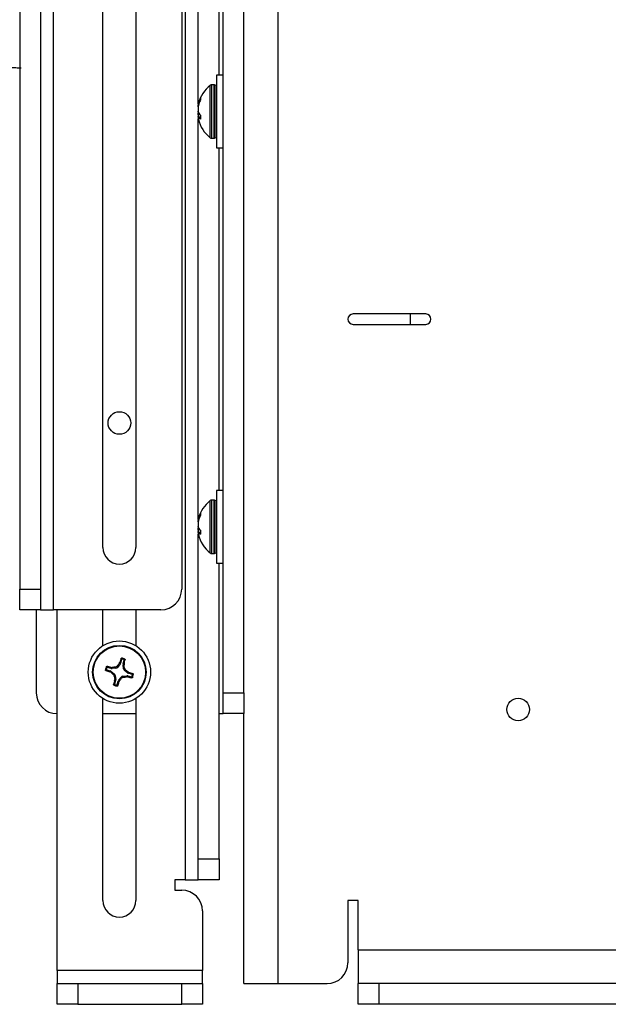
# Model space of a CAD drawing. Header units: inches. Extents: x 0.3 to 33.8, y 0.2 to 21.7.
# Tile 108 of 209: x 25.2 to 25.9, y 4.2 to 5.4. Entities that reach past the tile are written whole.
import ezdxf

# ---------------------------------------------------------------- set-up
doc = ezdxf.new("R2010")
doc.units = ezdxf.units.IN
doc.header["$MEASUREMENT"] = 0
doc.layers.add('BORDERS', color=7, linetype='Continuous')
doc.styles.add('SLDTEXTSTYLE0', font='TXT', dxfattribs={"width": 0.75})
doc.dimstyles.new('SLDDIMSTYLE0', dxfattribs={"dimtxt": 0.137795, "dimasz": 0.14, "dimexe": 0, "dimexo": 0.0625, "dimgap": 0.034449, "dimtad": 1, "dimdec": 3, "dimlfac": 5, "dimrnd": 1e-09, "dimzin": 12, "dimdsep": 46, "dimtxsty": 'SLDTEXTSTYLE0', "dimblk1": 'CLOSED', "dimblk2": 'CLOSED', "dimsah": 1, "dimcen": 0.09, "dimadec": 0, "dimazin": 3, "dimtfac": 1, "dimtdec": 3, "dimtofl": 0, "dimtmove": 0, "dimatfit": 3, "dimldrblk": 'CLOSED', "dimfxl": 0, "dimfrac": 2, "dimtolj": 1, "dimtzin": 12, "dimarcsym": 0})

# ---------------------------------------------------------------- blocks, each defined once
blk = doc.blocks.new('_Closed')
at = {"color": 0, "linetype": 'ByBlock', "lineweight": -2}
for p, q in [((-1, 0.166667), (0, 0)), ((-1, 0.166667), (-1, -0.166667)), ((0, 0), (-1, -0.166667)), ((0, 0), (-1, 0))]:
    blk.add_line(p, q, dxfattribs=at)
blk = doc.blocks.new('_D_12')
at = {"layer": 'BORDERS'}
for p, q in [((24.2448, 7.0928), (24.2028, 7.0928)), ((24.2028, 7.0928), (24.2028, 6.874)), ((24.5502, 7.0928), (24.5922, 7.0928)), ((24.5922, 7.0928), (24.5922, 6.874)), ((24.2028, 6.874), (24.2448, 6.874)), ((24.5922, 6.874), (24.5502, 6.874)), ((22.7085, 6.0959), (22.7085, 6.7072)), ((26.245, 5.0879), (26.245, 6.7072)), ((22.7085, 6.6678), (26.245, 6.6678))]:
    blk.add_line(p, q, dxfattribs=at)
at = {"layer": 'BORDERS', "xscale": 0.14, "yscale": 0.14, "rotation": 180.0000000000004}
blk.add_blockref('_Closed', (22.7085, 6.6678, 0.2314), dxfattribs=at)
at = {"layer": 'BORDERS', "xscale": 0.14, "yscale": 0.14}
blk.add_blockref('_Closed', (26.245, 6.6678, 0.2314), dxfattribs=at)
at = {"layer": 'BORDERS', "char_height": 0.1378, "attachment_point": 1, "style": 'SLDTEXTSTYLE0'}
for s, insert in [('449', (24.2448, 7.0516)), ('17.682', (24.1175, 6.8455))]:
    blk.add_mtext(s, dxfattribs=dict(at, insert=insert))

msp = doc.modelspace()

# ---------------------------------------------------------------- linework, layer by layer
at = {"color": 7, "linetype": 'Continuous', "lineweight": 25}
for p, q in [((25.36998, 6.45778), (25.36998, 4.72352)), ((25.41998, 4.59852), (25.41998, 6.39852)), ((25.44498, 4.59852), (25.44498, 6.39852)), ((25.21572, 4.69852), (25.21572, 6.34852)), ((25.17498, 6.32352), (25.17498, 4.72352)), ((25.19998, 6.32352), (25.19998, 4.72352)), ((25.37423, 6.02352), (25.37423, 4.37352)), ((25.38998, 5.30742), (25.38998, 5.99852)), ((25.41498, 5.34227), (25.41498, 5.99852)), ((25.48572, 5.84852), (25.48572, 4.24852)), ((25.27508, 4.77352), (25.27508, 5.46674)), ((25.31488, 5.46674), (25.31488, 4.77352)), ((25.41998, 5.34227), (25.41198, 5.34227)), ((25.41198, 5.34227), (25.41198, 5.25477)), ((25.40423, 5.2859), (25.40423, 5.33003)), ((25.4091, 5.33072), (25.40623, 5.33072)), ((25.40623, 5.28562), (25.40623, 5.33072)), ((25.4091, 5.28562), (25.4091, 5.33072)), ((25.41155, 5.32987), (25.40932, 5.33069)), ((25.40932, 5.28564), (25.40932, 5.33069)), ((25.41155, 5.28596), (25.41155, 5.32987)), ((25.39275, 5.31483), (25.39275, 5.3131)), ((25.38974, 5.30615), (25.39028, 5.30609)), ((25.39013, 5.30524), (25.38974, 5.30528)), ((25.38998, 5.30431), (25.38998, 5.30526)), ((25.39034, 5.30884), (25.39065, 5.30982)), ((25.39104, 5.3088), (25.39034, 5.30884)), ((25.39065, 5.30759), (25.39034, 5.3064)), ((25.39065, 5.30982), (25.3914, 5.30977)), ((25.39219, 5.2947), (25.38974, 5.2946)), ((25.39275, 5.29208), (25.38974, 5.29177)), ((25.38998, 5.29818), (25.38998, 5.29887)), ((25.38998, 5.29179), (25.38998, 5.29274)), ((25.38998, 4.80742), (25.38998, 5.28962)), ((25.39034, 5.29734), (25.39065, 5.29662)), ((25.39034, 5.29175), (25.39275, 5.292)), ((25.39065, 5.29152), (25.39034, 5.29175)), ((25.39275, 5.29174), (25.39065, 5.29152)), ((25.39257, 5.28959), (25.39271, 5.28961)), ((25.39275, 5.29374), (25.39275, 5.2898)), ((25.40423, 5.26702), (25.40423, 5.2859)), ((25.40623, 5.26632), (25.40623, 5.28562)), ((25.4091, 5.26632), (25.4091, 5.28562)), ((25.40932, 5.26636), (25.40932, 5.28564)), ((25.41155, 5.26717), (25.41155, 5.28596)), ((25.40623, 5.26632), (25.4091, 5.26632)), ((25.40932, 5.26636), (25.41155, 5.26717)), ((25.41198, 5.25477), (25.41998, 5.25477)), ((25.41498, 4.84227), (25.41498, 5.25477)), ((25.66373, 5.05477), (25.57623, 5.05477)), ((25.64498, 5.05477), (25.64498, 5.04227)), ((25.57623, 5.04227), (25.66373, 5.04227)), ((25.41998, 4.84227), (25.41198, 4.84227)), ((25.41198, 4.84227), (25.41198, 4.75477)), ((25.40423, 4.7859), (25.40423, 4.83003)), ((25.4091, 4.83072), (25.40623, 4.83072)), ((25.40623, 4.78562), (25.40623, 4.83072)), ((25.4091, 4.78562), (25.4091, 4.83072)), ((25.41155, 4.82987), (25.40932, 4.83069)), ((25.40932, 4.78564), (25.40932, 4.83069)), ((25.41155, 4.78596), (25.41155, 4.82987)), ((25.39275, 4.81483), (25.39275, 4.8131)), ((25.38974, 4.80615), (25.39028, 4.80609)), ((25.39013, 4.80524), (25.38974, 4.80528)), ((25.38998, 4.80431), (25.38998, 4.80526)), ((25.39034, 4.80884), (25.39065, 4.80982)), ((25.39104, 4.8088), (25.39034, 4.80884)), ((25.39065, 4.80759), (25.39034, 4.8064)), ((25.39065, 4.80982), (25.3914, 4.80977)), ((25.39219, 4.7947), (25.38974, 4.7946)), ((25.39275, 4.79208), (25.38974, 4.79177)), ((25.38998, 4.79818), (25.38998, 4.79887)), ((25.38998, 4.79179), (25.38998, 4.79274)), ((25.39034, 4.79734), (25.39065, 4.79662)), ((25.39034, 4.79175), (25.39275, 4.792)), ((25.39065, 4.79152), (25.39034, 4.79175)), ((25.39275, 4.79174), (25.39065, 4.79152)), ((25.39275, 4.79374), (25.39275, 4.7898)), ((25.38998, 4.39852), (25.38998, 4.78962)), ((25.39257, 4.78959), (25.39271, 4.78961)), ((25.40423, 4.76702), (25.40423, 4.7859)), ((25.40623, 4.76632), (25.40623, 4.78562)), ((25.4091, 4.76632), (25.4091, 4.78562)), ((25.40932, 4.76636), (25.40932, 4.78564)), ((25.41155, 4.76717), (25.41155, 4.78596)), ((25.40623, 4.76632), (25.4091, 4.76632)), ((25.40932, 4.76636), (25.41155, 4.76717)), ((25.41198, 4.75477), (25.41998, 4.75477)), ((25.41498, 4.39852), (25.41498, 4.75477)), ((25.17498, 4.69852), (25.17498, 4.72352)), ((25.17498, 4.72352), (25.19998, 4.72352)), ((25.19998, 4.72352), (25.19998, 4.69852)), ((25.19998, 4.69852), (25.17498, 4.69852)), ((25.19498, 4.69852), (25.19498, 4.59852)), ((25.19998, 4.69852), (25.21572, 4.69852)), ((25.34498, 4.69852), (25.21572, 4.69852)), ((25.21998, 4.26427), (25.21998, 4.69852)), ((25.27508, 4.65531), (25.27508, 4.69852)), ((25.31488, 4.69852), (25.31488, 4.65531)), ((25.29766, 4.63889), (25.29639, 4.63443)), ((25.29947, 4.63356), (25.30073, 4.63803)), ((25.27961, 4.6262), (25.28407, 4.62494)), ((25.28494, 4.62801), (25.28047, 4.62928)), ((25.28353, 4.62387), (25.28407, 4.62494)), ((25.28516, 4.62439), (25.28459, 4.62329)), ((25.28494, 4.62801), (25.28504, 4.62922)), ((25.28504, 4.62922), (25.28625, 4.62916)), ((25.28516, 4.62439), (25.28886, 4.62147)), ((25.28625, 4.62916), (25.28615, 4.62792)), ((25.29084, 4.62847), (25.28615, 4.62792)), ((25.29084, 4.62847), (25.29016, 4.62968)), ((25.29224, 4.63084), (25.29292, 4.62964)), ((25.29584, 4.63334), (25.29292, 4.62964)), ((25.29474, 4.63391), (25.29532, 4.63497)), ((25.29584, 4.63334), (25.29474, 4.63391)), ((25.29532, 4.63497), (25.29639, 4.63443)), ((25.29993, 4.62766), (25.29937, 4.63235)), ((25.30061, 4.63225), (25.29937, 4.63235)), ((25.29947, 4.63356), (25.30067, 4.63346)), ((25.29993, 4.62766), (25.30113, 4.62834)), ((25.30067, 4.63346), (25.30061, 4.63225)), ((25.3023, 4.62626), (25.30109, 4.62558)), ((25.3048, 4.62266), (25.30109, 4.62558)), ((25.28459, 4.62329), (25.28353, 4.62387)), ((25.28766, 4.62079), (25.28886, 4.62147)), ((25.29003, 4.61939), (25.28882, 4.61871)), ((25.29049, 4.61349), (25.28923, 4.60902)), ((25.28928, 4.61358), (25.28935, 4.6148)), ((25.29049, 4.61349), (25.28928, 4.61358)), ((25.28935, 4.6148), (25.29058, 4.6147)), ((25.29003, 4.61939), (25.29058, 4.6147)), ((25.2923, 4.60815), (25.29356, 4.61262)), ((25.29463, 4.61207), (25.29356, 4.61262)), ((25.29411, 4.6137), (25.29703, 4.61741)), ((25.29411, 4.6137), (25.29522, 4.61314)), ((25.29522, 4.61314), (25.29463, 4.61207)), ((25.29771, 4.6162), (25.29703, 4.61741)), ((25.29911, 4.61857), (25.3038, 4.61913)), ((25.29911, 4.61857), (25.29979, 4.61737)), ((25.3037, 4.61789), (25.3038, 4.61913)), ((25.30492, 4.61783), (25.3037, 4.61789)), ((25.3048, 4.62266), (25.30536, 4.62376)), ((25.30501, 4.61903), (25.30492, 4.61783)), ((25.30501, 4.61903), (25.30948, 4.61777)), ((25.30536, 4.62376), (25.30643, 4.62318)), ((25.30643, 4.62318), (25.30588, 4.62211)), ((25.31035, 4.62084), (25.30588, 4.62211)), ((25.27508, 4.34852), (25.27508, 4.59174)), ((25.31488, 4.59174), (25.31488, 4.34852)), ((25.41998, 4.59852), (25.44498, 4.59852)), ((25.41998, 4.57352), (25.41998, 4.59852)), ((25.44498, 4.59852), (25.44498, 4.57352)), ((25.27508, 4.57352), (25.31488, 4.57352)), ((25.41498, 4.57352), (25.41998, 4.57352)), ((25.44498, 4.57352), (25.41998, 4.57352)), ((25.44498, 4.24852), (25.44498, 4.57352)), ((25.38998, 4.39852), (25.41498, 4.39852)), ((25.38998, 4.37352), (25.38998, 4.39852)), ((25.41498, 4.39852), (25.41498, 4.37352)), ((25.37423, 4.37352), (25.36173, 4.37352)), ((25.36173, 4.37352), (25.36173, 4.36102)), ((25.37423, 4.37352), (25.38998, 4.37352)), ((25.41498, 4.37352), (25.38998, 4.37352)), ((25.36173, 4.36102), (25.36998, 4.36102)), ((25.58248, 4.34852), (25.56998, 4.34852)), ((25.56998, 4.34852), (25.56998, 4.27352)), ((25.58248, 4.28927), (25.58248, 4.34852)), ((25.39498, 4.33602), (25.39498, 4.26427)), ((25.58248, 4.28927), (26.90748, 4.28927)), ((25.58248, 4.28927), (25.58248, 4.24852)), ((25.21998, 4.26427), (25.21998, 4.24852)), ((25.39498, 4.26427), (25.21998, 4.26427)), ((25.39498, 4.24852), (25.39498, 4.26427)), ((25.21998, 4.22352), (25.21998, 4.24852)), ((25.21998, 4.24852), (25.24498, 4.24852)), ((25.24498, 4.24852), (25.24498, 4.22352)), ((25.24498, 4.24852), (25.36998, 4.24852)), ((25.36998, 4.22352), (25.36998, 4.24852)), ((25.36998, 4.24852), (25.39498, 4.24852)), ((25.39498, 4.24852), (25.39498, 4.22352)), ((25.44498, 4.24852), (25.48572, 4.24852)), ((25.48572, 4.24852), (25.54498, 4.24852)), ((25.58248, 4.22352), (25.58248, 4.24852)), ((26.90748, 4.24852), (25.58248, 4.24852)), ((25.60748, 4.24852), (25.60748, 4.22352)), ((25.24498, 4.22352), (25.21998, 4.22352)), ((25.24498, 4.22352), (25.36998, 4.22352)), ((25.39498, 4.22352), (25.36998, 4.22352)), ((25.60748, 4.22352), (25.58248, 4.22352)), ((26.20748, 4.22352), (25.60748, 4.22352))]:
    msp.add_line(p, q, dxfattribs=at)
for centre, radius in [((25.29498, 4.92352), 0.0136), ((25.29498, 4.62352), 0.0375), ((25.29498, 4.62352), 0.0322), ((25.29498, 4.62352), 0.03151), ((25.77498, 4.57852), 0.0136)]:
    msp.add_circle(centre, radius, dxfattribs=at)
for centre, radius, start, end in [((25.42914, 5.29852), 0.04017, 128.33425, 165.72244), ((25.40623, 5.3275), 0.00322, 90, 128.33425), ((25.4091, 5.33008), 0.000644, 70, 90), ((25.41133, 5.32927), 0.000644, 0, 70), ((25.42256, 5.2997), 0.03348, 153.59926, 162.41216), ((25.42552, 5.29681), 0.0365, 154.50382, 162.82266), ((25.40869, 5.30335), 0.01915, 163.33717, 171.59728), ((25.42985, 5.29839), 0.04031, 168.54387, 174.22425), ((25.41209, 5.30335), 0.02256, 187.94883, 195.44955), ((25.41172, 5.29376), 0.02219, 168.51842, 172.08246), ((25.42985, 5.29866), 0.04031, 185.77573, 189.78152), ((25.3902, 5.29855), 0.0068, 266.12326, 271.17016), ((25.40863, 5.29369), 0.01909, 188.39584, 193.2771), ((25.42914, 5.29852), 0.04017, 193.27459, 231.66575), ((25.40327, 5.30521), 0.01527, 214.22106, 225.51863), ((25.39968, 5.29859), 0.01147, 218.02992, 231.70341), ((25.40623, 5.26954), 0.00322, 231.66575, 270), ((25.4091, 5.26697), 0.000644, 270, 290), ((25.41133, 5.26778), 0.000644, 290, 0), ((25.57623, 5.04852), 0.00625, 90, 270), ((25.66373, 5.04852), 0.00625, 270, 90), ((25.42914, 4.79852), 0.04017, 128.33425, 165.72244), ((25.40623, 4.8275), 0.00322, 90, 128.33425), ((25.4091, 4.83008), 0.000644, 70, 90), ((25.41133, 4.82927), 0.000644, 0, 70), ((25.42256, 4.7997), 0.03348, 153.59926, 162.41216), ((25.40869, 4.80335), 0.01915, 163.33717, 171.59728), ((25.42985, 4.79839), 0.04031, 168.54387, 174.22425), ((25.42552, 4.79681), 0.0365, 154.50382, 162.82266), ((25.41209, 4.80335), 0.02256, 187.94883, 195.44955), ((25.41172, 4.79376), 0.02219, 168.51842, 172.08246), ((25.42985, 4.79866), 0.04031, 185.77573, 189.78152), ((25.3902, 4.79855), 0.0068, 266.12326, 271.17016), ((25.40863, 4.79369), 0.01909, 188.39584, 193.2771), ((25.40327, 4.80521), 0.01527, 214.22106, 225.51863), ((25.39968, 4.79859), 0.01147, 218.02992, 231.70341), ((25.42914, 4.79852), 0.04017, 193.27459, 231.66575), ((25.29498, 4.77352), 0.0199, 180, 0), ((25.40623, 4.76954), 0.00322, 231.66575, 270), ((25.4091, 4.76697), 0.000644, 270, 290), ((25.41133, 4.76778), 0.000644, 290, 0), ((25.34498, 4.72352), 0.025, 270, 0), ((25.59893, 4.53941), 0.31829, 161.57385, 162.52769), ((25.29498, 4.62352), 0.01699, 66.96558, 81.51653), ((25.29498, 4.62352), 0.01603, 70.07949, 78.40261), ((24.99189, 4.71071), 0.31829, 345.95442, 346.90826), ((25.29498, 4.62352), 0.01699, 156.96558, 171.51653), ((25.37909, 4.92747), 0.31829, 251.57385, 252.52769), ((25.29498, 4.62352), 0.01603, 160.07949, 168.40261), ((25.20779, 4.32044), 0.31829, 75.95442, 76.90826), ((25.33754, 4.26234), 0.37038, 97.34803, 97.95907), ((25.58063, 4.39843), 0.37038, 140.52304, 141.13408), ((24.93379, 4.58097), 0.37038, 7.34803, 7.95907), ((25.06988, 4.33787), 0.37038, 50.52304, 51.13408), ((25.52007, 4.90918), 0.37038, 230.52304, 231.13408), ((25.59806, 4.53634), 0.31829, 165.95442, 166.90826), ((25.65616, 4.66608), 0.37038, 187.34803, 187.95907), ((25.00932, 4.84862), 0.37038, 320.52304, 321.13408), ((25.25242, 4.98471), 0.37038, 277.34803, 277.95907), ((25.38216, 4.92661), 0.31829, 255.95442, 256.90826), ((25.21086, 4.31957), 0.31829, 71.57385, 72.52769), ((25.29498, 4.62352), 0.01603, 340.07949, 348.40261), ((25.29498, 4.62352), 0.01699, 336.96558, 351.51653), ((25.29498, 4.62352), 0.01699, 246.96558, 261.51653), ((25.29498, 4.62352), 0.01603, 250.07949, 258.40261), ((24.99103, 4.70764), 0.31829, 341.57385, 342.52769), ((25.21998, 4.59852), 0.025, 180, 270), ((25.36998, 4.33602), 0.025, 0, 90), ((25.29498, 4.34852), 0.0199, 180, 0), ((25.54498, 4.27352), 0.025, 270, 0)]:
    msp.add_arc(centre, radius, start, end, dxfattribs=at)
for centre, major_axis, ratio, start_param, end_param in [((25.28321, 4.62192), (-0.00143, -0.0028), 0.994307, 2.9463327, 3.3368526), ((25.28579, 4.63105), (0.00025, 0.00314), 0.994307, 2.9463327, 3.3368526), ((25.29046, 4.6316), (-0.00154, 0.00275), 0.993591, 2.7511616, 3.5320237), ((25.29337, 4.63529), (-0.0028, 0.00143), 0.994307, 2.9463327, 3.3368526), ((25.3025, 4.63271), (0.00314, -0.00025), 0.994307, 2.9463327, 3.3368526), ((25.30305, 4.62804), (0.00275, 0.00154), 0.993591, 2.7511616, 3.5320237), ((25.2869, 4.619), (-0.00275, -0.00154), 0.993591, 2.7511616, 3.5320237), ((25.28746, 4.61434), (-0.00314, 0.00025), 0.994307, 2.9463327, 3.3368526), ((25.29659, 4.61176), (0.0028, -0.00143), 0.994307, 2.9463327, 3.3368526), ((25.2995, 4.61545), (0.00154, -0.00275), 0.993591, 2.7511616, 3.5320237), ((25.30416, 4.616), (-0.00025, -0.00314), 0.994307, 2.9463327, 3.3368526), ((25.30674, 4.62513), (0.00143, 0.0028), 0.994307, 2.9463327, 3.3368526)]:
    msp.add_ellipse(centre, major_axis=major_axis, ratio=ratio, start_param=start_param, end_param=end_param, dxfattribs=at)
for points, knots in [([(25.1767, 5.35078), (25.17674, 5.35076), (25.17681, 5.35072), (25.1767, 5.35066), (25.17642, 5.35063), (25.17633, 5.35063), (25.17627, 5.35062), (25.1762, 5.35062), (25.17612, 5.35062), (25.17605, 5.35062), (25.17593, 5.35063), (25.17558, 5.35064), (25.17388, 5.3508), (25.17212, 5.351), (25.16998, 5.35103), (25.16811, 5.35102), (25.16775, 5.35101), (25.16758, 5.35101), (25.16747, 5.35101), (25.16737, 5.35101), (25.16709, 5.35101), (25.16673, 5.35102), (25.16588, 5.35102), (25.1644, 5.35102), (25.16225, 5.35102), (25.15991, 5.35101), (25.15796, 5.35101), (25.15631, 5.35102), (25.15471, 5.35102), (25.15236, 5.35102), (25.15139, 5.35097), (25.15009, 5.35089), (25.14968, 5.35088), (25.14942, 5.35088), (25.14921, 5.35088), (25.149, 5.35088), (25.14856, 5.35089), (25.14639, 5.35096), (25.14701, 5.35106), (25.12494, 5.35102), (25.14403, 5.35097), (25.13972, 5.35058), (25.1386, 5.35044), (25.13801, 5.35039), (25.13767, 5.35038), (25.13741, 5.35037), (25.13722, 5.35037), (25.13704, 5.35037), (25.1368, 5.35038), (25.13651, 5.3504), (25.13567, 5.35049), (25.13431, 5.35088), (25.13391, 5.35096), (25.1336, 5.35102)], [0, 0, 0, 0, 0.0178422, 0.0317362, 0.0336626, 0.0344396, 0.035122, 0.0357469, 0.0363615, 0.0370157, 0.0377514, 0.0395732, 0.0486685, 0.1257284, 0.1917106, 0.1989331, 0.2013847, 0.2023998, 0.20333, 0.2042352, 0.2051801, 0.2116721, 0.2200435, 0.2288043, 0.2499694, 0.2759333, 0.2888441, 0.3010544, 0.323912, 0.3440463, 0.4129617, 0.4219736, 0.4252589, 0.4280198, 0.4293242, 0.4306461, 0.4335315, 0.4411983, 0.5068605, 0.6040571, 0.7414029, 0.7872992, 0.8009645, 0.8057312, 0.8094047, 0.8109914, 0.8125274, 0.8141172, 0.8158551, 0.8200314, 0.8254182, 0.8610285, 1, 1, 1, 1]), ([(25.39257, 5.31459), (25.3926, 5.31464), (25.39264, 5.31473), (25.3927, 5.31482), (25.39274, 5.31486), (25.39275, 5.31484), (25.39275, 5.31483)], [0, 0, 0, 0, 0.2526917, 0.5055172, 0.7534417, 1, 1, 1, 1]), ([(25.39275, 5.3131), (25.39275, 5.31307), (25.39274, 5.31301), (25.39271, 5.31288), (25.39266, 5.31272), (25.39261, 5.3126), (25.39258, 5.31254), (25.39257, 5.31252)], [0, 0, 0, 0, 0.2243701, 0.4484144, 0.6809027, 0.9255748, 1, 1, 1, 1]), ([(25.38974, 5.30528), (25.38972, 5.30531), (25.38966, 5.30537), (25.38969, 5.30577), (25.38973, 5.30607), (25.38974, 5.30615)], [0, 0, 0, 0, 0.4271588, 0.8543492, 1, 1, 1, 1]), ([(25.38974, 5.30245), (25.38972, 5.3021), (25.38966, 5.30141), (25.38969, 5.30067), (25.38973, 5.30032), (25.38974, 5.30023)], [0, 0, 0, 0, 0.42715877, 0.85434923, 1, 1, 1, 1]), ([(25.38974, 5.2946), (25.38972, 5.29495), (25.38966, 5.29564), (25.38969, 5.29638), (25.38973, 5.29673), (25.38974, 5.29682)], [0, 0, 0, 0, 0.4271588, 0.8543492, 1, 1, 1, 1]), ([(25.38974, 5.29177), (25.38972, 5.29174), (25.38966, 5.29168), (25.38969, 5.29128), (25.38973, 5.29098), (25.38974, 5.2909)], [0, 0, 0, 0, 0.4271588, 0.8543492, 1, 1, 1, 1]), ([(25.39257, 5.29431), (25.3926, 5.29428), (25.39264, 5.29423), (25.3927, 5.29408), (25.39274, 5.29391), (25.39275, 5.2938), (25.39275, 5.29374)], [0, 0, 0, 0, 0.2526917, 0.5055172, 0.7534417, 1, 1, 1, 1]), ([(25.39275, 5.2898), (25.39275, 5.28976), (25.39274, 5.28967), (25.39271, 5.28959), (25.39266, 5.28955), (25.39261, 5.28956), (25.39258, 5.28958), (25.39257, 5.28959)], [0, 0, 0, 0, 0.2243701, 0.4484144, 0.6809027, 0.9255748, 1, 1, 1, 1]), ([(25.39257, 4.81459), (25.3926, 4.81464), (25.39264, 4.81473), (25.3927, 4.81482), (25.39274, 4.81486), (25.39275, 4.81484), (25.39275, 4.81483)], [0, 0, 0, 0, 0.2526917, 0.5055172, 0.7534417, 1, 1, 1, 1]), ([(25.38974, 4.80528), (25.38972, 4.80531), (25.38966, 4.80537), (25.38969, 4.80577), (25.38973, 4.80607), (25.38974, 4.80615)], [0, 0, 0, 0, 0.4271588, 0.8543492, 1, 1, 1, 1]), ([(25.38974, 4.80245), (25.38972, 4.8021), (25.38966, 4.80141), (25.38969, 4.80067), (25.38973, 4.80032), (25.38974, 4.80023)], [0, 0, 0, 0, 0.42715877, 0.85434923, 1, 1, 1, 1]), ([(25.39275, 4.8131), (25.39275, 4.81307), (25.39274, 4.81301), (25.39271, 4.81288), (25.39266, 4.81272), (25.39261, 4.8126), (25.39258, 4.81254), (25.39257, 4.81252)], [0, 0, 0, 0, 0.2243701, 0.4484144, 0.6809027, 0.9255748, 1, 1, 1, 1]), ([(25.38974, 4.7946), (25.38972, 4.79495), (25.38966, 4.79564), (25.38969, 4.79638), (25.38973, 4.79673), (25.38974, 4.79682)], [0, 0, 0, 0, 0.4271588, 0.8543492, 1, 1, 1, 1]), ([(25.38974, 4.79177), (25.38972, 4.79174), (25.38966, 4.79168), (25.38969, 4.79128), (25.38973, 4.79098), (25.38974, 4.7909)], [0, 0, 0, 0, 0.42715877, 0.85434923, 1, 1, 1, 1]), ([(25.39257, 4.79431), (25.3926, 4.79428), (25.39264, 4.79423), (25.3927, 4.79408), (25.39274, 4.79391), (25.39275, 4.7938), (25.39275, 4.79374)], [0, 0, 0, 0, 0.2526917, 0.5055172, 0.7534417, 1, 1, 1, 1]), ([(25.39275, 4.7898), (25.39275, 4.78976), (25.39274, 4.78967), (25.39271, 4.78959), (25.39266, 4.78955), (25.39261, 4.78956), (25.39258, 4.78958), (25.39257, 4.78959)], [0, 0, 0, 0, 0.2243701, 0.4484144, 0.6809027, 0.9255748, 1, 1, 1, 1]), ([(25.29695, 4.64002), (25.29697, 4.64006), (25.29702, 4.64016), (25.29715, 4.64027), (25.29731, 4.64034), (25.29743, 4.64033), (25.29748, 4.64033)], [0, 0, 0, 0, 0.2526917, 0.5055172, 0.7534417, 1, 1, 1, 1]), ([(25.29766, 4.63889), (25.29754, 4.63908), (25.29731, 4.63946), (25.29707, 4.63983), (25.29695, 4.64002)], [0, 0, 0, 0, 0.4946473, 1, 1, 1, 1]), ([(25.29748, 4.64033), (25.2976, 4.64015), (25.29784, 4.63979), (25.29808, 4.63941), (25.2982, 4.63922)], [0, 0, 0, 0, 0.4958476, 1, 1, 1, 1]), ([(25.2982, 4.63922), (25.29815, 4.63923), (25.29804, 4.63924), (25.29789, 4.63919), (25.29776, 4.6391), (25.29769, 4.63899), (25.29766, 4.63892), (25.29766, 4.63889)], [0, 0, 0, 0, 0.2255497, 0.4511533, 0.6755815, 0.8996403, 1, 1, 1, 1]), ([(25.30044, 4.63859), (25.30064, 4.63869), (25.30104, 4.63889), (25.30143, 4.63907), (25.30163, 4.63916)], [0, 0, 0, 0, 0.5041524, 1, 1, 1, 1]), ([(25.30073, 4.63803), (25.30074, 4.63808), (25.30076, 4.63818), (25.30072, 4.63834), (25.30063, 4.63847), (25.30053, 4.63856), (25.30046, 4.63858), (25.30044, 4.63859)], [0, 0, 0, 0, 0.2255496, 0.4511532, 0.6755812, 0.89964, 1, 1, 1, 1]), ([(25.30191, 4.63862), (25.30172, 4.63852), (25.30132, 4.63833), (25.30092, 4.63813), (25.30073, 4.63803)], [0, 0, 0, 0, 0.5053527, 1, 1, 1, 1]), ([(25.30163, 4.63916), (25.30167, 4.63914), (25.30176, 4.63909), (25.30186, 4.63896), (25.30192, 4.63882), (25.30193, 4.6387), (25.30192, 4.63863), (25.30191, 4.63862)], [0, 0, 0, 0, 0.2243701, 0.4484144, 0.6809027, 0.9255748, 1, 1, 1, 1]), ([(25.27817, 4.62603), (25.27835, 4.62615), (25.27871, 4.62639), (25.27909, 4.62663), (25.27928, 4.62675)], [0, 0, 0, 0, 0.4958449, 1, 1, 1, 1]), ([(25.27849, 4.6255), (25.27844, 4.62552), (25.27834, 4.62557), (25.27823, 4.6257), (25.27816, 4.62586), (25.27817, 4.62597), (25.27817, 4.62603)], [0, 0, 0, 0, 0.2526917, 0.5055172, 0.7534417, 1, 1, 1, 1]), ([(25.27961, 4.6262), (25.27942, 4.62609), (25.27904, 4.62585), (25.27867, 4.62562), (25.27849, 4.6255)], [0, 0, 0, 0, 0.4946499, 1, 1, 1, 1]), ([(25.27928, 4.62675), (25.27927, 4.62669), (25.27926, 4.62659), (25.27931, 4.62644), (25.2794, 4.62631), (25.27951, 4.62623), (25.27958, 4.62621), (25.27961, 4.6262)], [0, 0, 0, 0, 0.22554966, 0.4511533, 0.67558153, 0.89964028, 1, 1, 1, 1]), ([(25.27934, 4.63017), (25.27936, 4.63022), (25.27941, 4.63031), (25.27954, 4.63041), (25.27968, 4.63047), (25.2798, 4.63048), (25.27987, 4.63046), (25.27989, 4.63046)], [0, 0, 0, 0, 0.2243701, 0.4484144, 0.6809027, 0.9255748, 1, 1, 1, 1]), ([(25.27991, 4.62899), (25.27981, 4.62919), (25.27961, 4.62958), (25.27943, 4.62998), (25.27934, 4.63017)], [0, 0, 0, 0, 0.50415242, 1, 1, 1, 1]), ([(25.27989, 4.63046), (25.27998, 4.63026), (25.28017, 4.62987), (25.28037, 4.62947), (25.28047, 4.62928)], [0, 0, 0, 0, 0.50535269, 1, 1, 1, 1]), ([(25.28047, 4.62928), (25.28042, 4.62928), (25.28032, 4.6293), (25.28016, 4.62926), (25.28003, 4.62918), (25.27995, 4.62908), (25.27992, 4.62901), (25.27991, 4.62899)], [0, 0, 0, 0, 0.2255496, 0.4511532, 0.6755812, 0.89964, 1, 1, 1, 1]), ([(25.29016, 4.62968), (25.2905, 4.62976), (25.29118, 4.62991), (25.29186, 4.63041), (25.29217, 4.63076), (25.29224, 4.63084)], [0, 0, 0, 0, 0.4271588, 0.8543492, 1, 1, 1, 1]), ([(25.30113, 4.62834), (25.30121, 4.628), (25.30137, 4.62732), (25.30186, 4.62664), (25.30221, 4.62633), (25.3023, 4.62626)], [0, 0, 0, 0, 0.42715877, 0.85434923, 1, 1, 1, 1]), ([(25.28882, 4.61871), (25.28874, 4.61905), (25.28859, 4.61973), (25.28809, 4.62041), (25.28774, 4.62071), (25.28766, 4.62079)], [0, 0, 0, 0, 0.4271588, 0.8543492, 1, 1, 1, 1]), ([(25.29979, 4.61737), (25.29945, 4.61729), (25.29877, 4.61713), (25.29809, 4.61664), (25.29779, 4.61629), (25.29771, 4.6162)], [0, 0, 0, 0, 0.4271588, 0.8543492, 1, 1, 1, 1]), ([(25.30948, 4.61777), (25.30953, 4.61776), (25.30964, 4.61774), (25.30979, 4.61778), (25.30993, 4.61787), (25.31001, 4.61797), (25.31004, 4.61804), (25.31005, 4.61806)], [0, 0, 0, 0, 0.22554961, 0.45115321, 0.67558118, 0.89964004, 1, 1, 1, 1]), ([(25.31007, 4.61659), (25.30997, 4.61679), (25.30978, 4.61718), (25.30958, 4.61758), (25.30948, 4.61777)], [0, 0, 0, 0, 0.5053527, 1, 1, 1, 1]), ([(25.31005, 4.61806), (25.31014, 4.61786), (25.31034, 4.61746), (25.31052, 4.61707), (25.31061, 4.61688)], [0, 0, 0, 0, 0.50415242, 1, 1, 1, 1]), ([(25.31061, 4.61688), (25.31059, 4.61683), (25.31054, 4.61674), (25.31042, 4.61664), (25.31027, 4.61658), (25.31015, 4.61657), (25.31008, 4.61658), (25.31007, 4.61659)], [0, 0, 0, 0, 0.2243701, 0.4484144, 0.6809027, 0.9255748, 1, 1, 1, 1]), ([(25.31035, 4.62084), (25.31053, 4.62096), (25.31091, 4.62119), (25.31128, 4.62143), (25.31147, 4.62155)], [0, 0, 0, 0, 0.4946473, 1, 1, 1, 1]), ([(25.31068, 4.6203), (25.31068, 4.62035), (25.31069, 4.62046), (25.31064, 4.62061), (25.31055, 4.62074), (25.31044, 4.62081), (25.31037, 4.62084), (25.31035, 4.62084)], [0, 0, 0, 0, 0.2255497, 0.4511533, 0.6755815, 0.8996403, 1, 1, 1, 1]), ([(25.31178, 4.62102), (25.3116, 4.6209), (25.31124, 4.62066), (25.31087, 4.62042), (25.31068, 4.6203)], [0, 0, 0, 0, 0.4958476, 1, 1, 1, 1]), ([(25.31147, 4.62155), (25.31152, 4.62153), (25.31162, 4.62148), (25.31172, 4.62135), (25.31179, 4.62119), (25.31179, 4.62107), (25.31178, 4.62102)], [0, 0, 0, 0, 0.2526917, 0.5055172, 0.7534417, 1, 1, 1, 1]), ([(25.28833, 4.60789), (25.28828, 4.60791), (25.28819, 4.60796), (25.28809, 4.60808), (25.28803, 4.60823), (25.28802, 4.60835), (25.28804, 4.60842), (25.28804, 4.60843)], [0, 0, 0, 0, 0.2243701, 0.4484144, 0.6809027, 0.9255748, 1, 1, 1, 1]), ([(25.28804, 4.60843), (25.28824, 4.60853), (25.28863, 4.60872), (25.28903, 4.60892), (25.28923, 4.60902)], [0, 0, 0, 0, 0.5053527, 1, 1, 1, 1]), ([(25.28952, 4.60845), (25.28932, 4.60836), (25.28892, 4.60816), (25.28852, 4.60798), (25.28833, 4.60789)], [0, 0, 0, 0, 0.5041524, 1, 1, 1, 1]), ([(25.28923, 4.60902), (25.28922, 4.60897), (25.2892, 4.60886), (25.28924, 4.60871), (25.28932, 4.60857), (25.28942, 4.60849), (25.28949, 4.60846), (25.28952, 4.60845)], [0, 0, 0, 0, 0.2255496, 0.4511532, 0.6755812, 0.89964, 1, 1, 1, 1]), ([(25.29175, 4.60782), (25.29181, 4.60782), (25.29191, 4.60781), (25.29207, 4.60786), (25.29219, 4.60795), (25.29227, 4.60806), (25.29229, 4.60813), (25.2923, 4.60815)], [0, 0, 0, 0, 0.2255497, 0.4511533, 0.6755815, 0.8996403, 1, 1, 1, 1]), ([(25.29247, 4.60672), (25.29235, 4.6069), (25.29211, 4.60726), (25.29187, 4.60763), (25.29175, 4.60782)], [0, 0, 0, 0, 0.49584493, 1, 1, 1, 1]), ([(25.2923, 4.60815), (25.29241, 4.60797), (25.29265, 4.60759), (25.29288, 4.60722), (25.293, 4.60703)], [0, 0, 0, 0, 0.4946499, 1, 1, 1, 1]), ([(25.293, 4.60703), (25.29298, 4.60698), (25.29293, 4.60688), (25.2928, 4.60678), (25.29264, 4.60671), (25.29253, 4.60672), (25.29247, 4.60672)], [0, 0, 0, 0, 0.2526917, 0.5055172, 0.7534417, 1, 1, 1, 1])]:
    msp.add_open_spline(points, degree=3, knots=knots, dxfattribs=at)

# ---------------------------------------------------------------- dimensions: what is measured, and where the dimension line sits
at = {"layer": 'BORDERS'}
dim = msp.add_linear_dim(base=(26.24498, 6.66785), p1=(22.70853, 6.05652), p2=(26.24498, 5.04852), dimstyle='SLDDIMSTYLE0', dxfattribs=at)
dim.commit()
dim.dimension.update_dxf_attribs({"geometry": '_D_12', "text_midpoint": (24.39747, 6.66785), "dimtype": 160})

doc.saveas('drawing.dxf')
